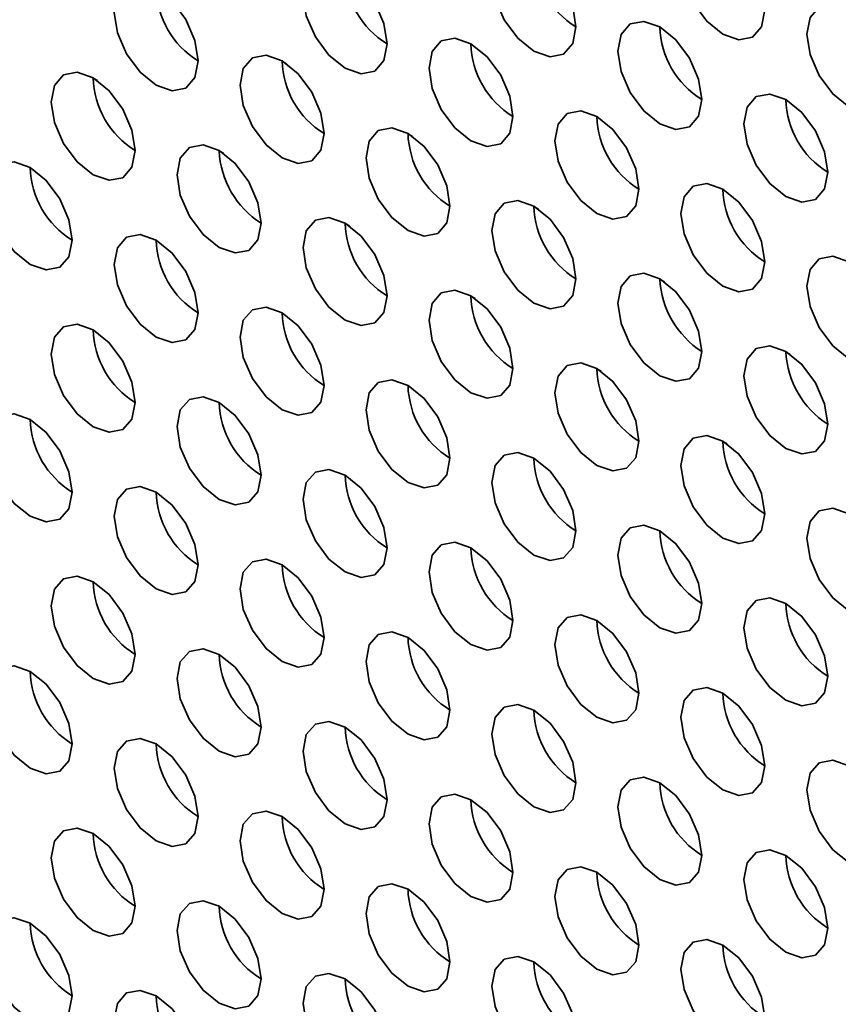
# Model space of a CAD drawing. Header units: millimetres. Extents: x 1 to 1119, y -1 to 863.
# Tile 109 of 211: x 785.98 to 790.57, y 633.79 to 639.32. Entities that reach past the tile are written whole.
import ezdxf

# ---------------------------------------------------------------- set-up
doc = ezdxf.new("R2010")
doc.units = ezdxf.units.MM

msp = doc.modelspace()

# ---------------------------------------------------------------- linework, layer by layer
at = {"color": 7, "linetype": 'Continuous', "lineweight": 35}
for p, q in [((787.4764, 639.07), (787.4513, 639.0845)), ((786.3907, 638.9892), (786.4148, 638.9753)), ((788.1836, 638.6618), (788.1585, 638.6763)), ((787.0978, 638.581), (787.1219, 638.5671)), ((788.8907, 638.2536), (788.8656, 638.268)), ((787.8049, 638.1728), (787.8291, 638.1589)), ((789.5978, 637.8454), (789.5727, 637.8598)), ((788.512, 637.7646), (788.5362, 637.7507)), ((790.3049, 637.4372), (790.2798, 637.4516)), ((789.2191, 637.3564), (789.2433, 637.3424)), ((789.9262, 636.9482), (789.9504, 636.9342))]:
    msp.add_line(p, q, dxfattribs=at)
at = {"color": 7, "linetype": 'Continuous', "lineweight": 35, "flags": 128}
for points in [[(790.1619, 639.3721), (790.144, 639.4866), (790.0929, 639.6044), (790.0164, 639.7075), (789.9262, 639.7803), (789.836, 639.8117), (789.7595, 639.7968), (789.7085, 639.738), (789.6905, 639.6442), (789.7085, 639.5297), (789.7595, 639.4119), (789.836, 639.3087), (789.9262, 639.2359), (790.0164, 639.2046), (790.0929, 639.2194), (790.144, 639.2782), (790.1619, 639.3721)], [(789.1013, 639.2767), (789.0833, 639.3912), (789.0322, 639.509), (788.9558, 639.6121), (788.8656, 639.6849), (788.7754, 639.7163), (788.6989, 639.7014), (788.6478, 639.6426), (788.6299, 639.5488), (788.6478, 639.4343), (788.6989, 639.3165), (788.7754, 639.2134), (788.8656, 639.1406), (788.9558, 639.1092), (789.0322, 639.1241), (789.0833, 639.1829), (789.1013, 639.2767)], [(788.0406, 639.1813), (788.0227, 639.2958), (787.9716, 639.4136), (787.8951, 639.5168), (787.8049, 639.5896), (787.7147, 639.6209), (787.6382, 639.6061), (787.5871, 639.5473), (787.5692, 639.4535), (787.5871, 639.3389), (787.6382, 639.2211), (787.7147, 639.118), (787.8049, 639.0452), (787.8951, 639.0139), (787.9716, 639.0287), (788.0227, 639.0875), (788.0406, 639.1813)], [(786.9799, 639.086), (786.962, 639.2005), (786.9109, 639.3183), (786.8344, 639.4214), (786.7442, 639.4942), (786.654, 639.5256), (786.5776, 639.5107), (786.5265, 639.4519), (786.5085, 639.3581), (786.5265, 639.2436), (786.5776, 639.1258), (786.654, 639.0226), (786.7442, 638.9498), (786.8344, 638.9185), (786.9109, 638.9334), (786.962, 638.9922), (786.9799, 639.086)], [(790.869, 638.9638), (790.8511, 639.0784), (790.8, 639.1962), (790.7235, 639.2993), (790.6333, 639.3721), (790.5431, 639.4034), (790.4667, 639.3886), (790.4156, 639.3298), (790.3976, 639.236), (790.4156, 639.1215), (790.4667, 639.0037), (790.5431, 638.9005), (790.6333, 638.8277), (790.7235, 638.7964), (790.8, 638.8112), (790.8511, 638.87), (790.869, 638.9638)], [(789.8084, 638.8685), (789.7904, 638.983), (789.7393, 639.1008), (789.6629, 639.2039), (789.5727, 639.2767), (789.4825, 639.3081), (789.406, 639.2932), (789.3549, 639.2344), (789.337, 639.1406), (789.3549, 639.0261), (789.406, 638.9083), (789.4825, 638.8052), (789.5727, 638.7324), (789.6629, 638.701), (789.7393, 638.7159), (789.7904, 638.7747), (789.8084, 638.8685)], [(788.7477, 638.7731), (788.7298, 638.8876), (788.6787, 639.0054), (788.6022, 639.1086), (788.512, 639.1814), (788.4218, 639.2127), (788.3453, 639.1979), (788.2942, 639.1391), (788.2763, 639.0453), (788.2942, 638.9307), (788.3453, 638.8129), (788.4218, 638.7098), (788.512, 638.637), (788.6022, 638.6057), (788.6787, 638.6205), (788.7298, 638.6793), (788.7477, 638.7731)], [(787.687, 638.6778), (787.6691, 638.7923), (787.618, 638.9101), (787.5415, 639.0132), (787.4513, 639.086), (787.3611, 639.1174), (787.2847, 639.1025), (787.2336, 639.0437), (787.2156, 638.9499), (787.2336, 638.8354), (787.2847, 638.7176), (787.3611, 638.6144), (787.4513, 638.5416), (787.5415, 638.5103), (787.618, 638.5252), (787.6691, 638.584), (787.687, 638.6778)], [(786.6264, 638.5824), (786.6084, 638.6969), (786.5574, 638.8147), (786.4809, 638.9179), (786.3907, 638.9906), (786.3005, 639.022), (786.224, 639.0071), (786.1729, 638.9483), (786.155, 638.8545), (786.1729, 638.74), (786.224, 638.6222), (786.3005, 638.5191), (786.3907, 638.4463), (786.4809, 638.4149), (786.5574, 638.4298), (786.6084, 638.4886), (786.6264, 638.5824)], [(790.5155, 638.4603), (790.4975, 638.5748), (790.4464, 638.6926), (790.37, 638.7957), (790.2798, 638.8685), (790.1896, 638.8999), (790.1131, 638.885), (790.062, 638.8262), (790.0441, 638.7324), (790.062, 638.6179), (790.1131, 638.5001), (790.1896, 638.397), (790.2798, 638.3242), (790.37, 638.2928), (790.4464, 638.3077), (790.4975, 638.3665), (790.5155, 638.4603)], [(789.4548, 638.3649), (789.4369, 638.4794), (789.3858, 638.5972), (789.3093, 638.7004), (789.2191, 638.7732), (789.1289, 638.8045), (789.0524, 638.7897), (789.0013, 638.7309), (788.9834, 638.6371), (789.0013, 638.5225), (789.0524, 638.4047), (789.1289, 638.3016), (789.2191, 638.2288), (789.3093, 638.1975), (789.3858, 638.2123), (789.4369, 638.2711), (789.4548, 638.3649)], [(788.3942, 638.2696), (788.3762, 638.3841), (788.3251, 638.5019), (788.2486, 638.605), (788.1584, 638.6778), (788.0683, 638.7092), (787.9918, 638.6943), (787.9407, 638.6355), (787.9227, 638.5417), (787.9407, 638.4272), (787.9918, 638.3094), (788.0683, 638.2062), (788.1584, 638.1334), (788.2486, 638.1021), (788.3251, 638.1169), (788.3762, 638.1758), (788.3942, 638.2696)], [(787.3335, 638.1742), (787.3156, 638.2887), (787.2645, 638.4065), (787.188, 638.5097), (787.0978, 638.5824), (787.0076, 638.6138), (786.9311, 638.5989), (786.88, 638.5401), (786.8621, 638.4463), (786.88, 638.3318), (786.9311, 638.214), (787.0076, 638.1109), (787.0978, 638.0381), (787.188, 638.0067), (787.2645, 638.0216), (787.3156, 638.0804), (787.3335, 638.1742)], [(786.2728, 638.0788), (786.2549, 638.1933), (786.2038, 638.3111), (786.1273, 638.4143), (786.0371, 638.4871), (785.9469, 638.5184), (785.8705, 638.5036), (785.8194, 638.4448), (785.8014, 638.351), (785.8194, 638.2365), (785.8705, 638.1187), (785.9469, 638.0155), (786.0371, 637.9427), (786.1273, 637.9114), (786.2038, 637.9262), (786.2549, 637.985), (786.2728, 638.0788)], [(790.1619, 637.9567), (790.144, 638.0712), (790.0929, 638.189), (790.0164, 638.2922), (789.9262, 638.365), (789.836, 638.3963), (789.7595, 638.3815), (789.7085, 638.3227), (789.6905, 638.2288), (789.7085, 638.1143), (789.7595, 637.9965), (789.836, 637.8934), (789.9262, 637.8206), (790.0164, 637.7893), (790.0929, 637.8041), (790.144, 637.8629), (790.1619, 637.9567)], [(789.1013, 637.8614), (789.0833, 637.9759), (789.0322, 638.0937), (788.9558, 638.1968), (788.8656, 638.2696), (788.7754, 638.301), (788.6989, 638.2861), (788.6478, 638.2273), (788.6299, 638.1335), (788.6478, 638.019), (788.6989, 637.9012), (788.7754, 637.798), (788.8656, 637.7252), (788.9558, 637.6939), (789.0322, 637.7087), (789.0833, 637.7676), (789.1013, 637.8614)], [(788.0406, 637.766), (788.0227, 637.8805), (787.9716, 637.9983), (787.8951, 638.1015), (787.8049, 638.1742), (787.7147, 638.2056), (787.6382, 638.1907), (787.5871, 638.1319), (787.5692, 638.0381), (787.5871, 637.9236), (787.6382, 637.8058), (787.7147, 637.7027), (787.8049, 637.6299), (787.8951, 637.5985), (787.9716, 637.6134), (788.0227, 637.6722), (788.0406, 637.766)], [(786.9799, 637.6706), (786.962, 637.7851), (786.9109, 637.9029), (786.8344, 638.0061), (786.7442, 638.0789), (786.654, 638.1102), (786.5776, 638.0954), (786.5265, 638.0366), (786.5085, 637.9428), (786.5265, 637.8282), (786.5776, 637.7104), (786.654, 637.6073), (786.7442, 637.5345), (786.8344, 637.5032), (786.9109, 637.518), (786.962, 637.5768), (786.9799, 637.6706)], [(790.869, 637.5485), (790.8511, 637.663), (790.8, 637.7808), (790.7235, 637.884), (790.6333, 637.9568), (790.5431, 637.9881), (790.4667, 637.9733), (790.4156, 637.9144), (790.3976, 637.8206), (790.4156, 637.7061), (790.4667, 637.5883), (790.5431, 637.4852), (790.6333, 637.4124), (790.7235, 637.381), (790.8, 637.3959), (790.8511, 637.4547), (790.869, 637.5485)], [(789.8084, 637.4531), (789.7904, 637.5677), (789.7393, 637.6855), (789.6629, 637.7886), (789.5727, 637.8614), (789.4825, 637.8928), (789.406, 637.8779), (789.3549, 637.8191), (789.337, 637.7253), (789.3549, 637.6108), (789.406, 637.493), (789.4825, 637.3898), (789.5727, 637.317), (789.6629, 637.2857), (789.7393, 637.3005), (789.7904, 637.3593), (789.8084, 637.4531)], [(788.7477, 637.3578), (788.7298, 637.4723), (788.6787, 637.5901), (788.6022, 637.6932), (788.512, 637.766), (788.4218, 637.7974), (788.3453, 637.7825), (788.2942, 637.7237), (788.2763, 637.6299), (788.2942, 637.5154), (788.3453, 637.3976), (788.4218, 637.2945), (788.512, 637.2217), (788.6022, 637.1903), (788.6787, 637.2052), (788.7298, 637.264), (788.7477, 637.3578)], [(787.687, 637.2624), (787.6691, 637.3769), (787.618, 637.4947), (787.5415, 637.5979), (787.4513, 637.6707), (787.3611, 637.702), (787.2847, 637.6872), (787.2336, 637.6284), (787.2156, 637.5346), (787.2336, 637.42), (787.2847, 637.3022), (787.3611, 637.1991), (787.4513, 637.1263), (787.5415, 637.095), (787.618, 637.1098), (787.6691, 637.1686), (787.687, 637.2624)], [(786.6264, 637.1671), (786.6084, 637.2816), (786.5574, 637.3994), (786.4809, 637.5025), (786.3907, 637.5753), (786.3005, 637.6067), (786.224, 637.5918), (786.1729, 637.533), (786.155, 637.4392), (786.1729, 637.3247), (786.224, 637.2069), (786.3005, 637.1037), (786.3907, 637.0309), (786.4809, 636.9996), (786.5574, 637.0145), (786.6084, 637.0733), (786.6264, 637.1671)], [(790.5155, 637.0449), (790.4975, 637.1595), (790.4464, 637.2773), (790.37, 637.3804), (790.2798, 637.4532), (790.1896, 637.4845), (790.1131, 637.4697), (790.062, 637.4109), (790.0441, 637.3171), (790.062, 637.2026), (790.1131, 637.0848), (790.1896, 636.9816), (790.2798, 636.9088), (790.37, 636.8775), (790.4464, 636.8923), (790.4975, 636.9511), (790.5155, 637.0449)], [(789.4548, 636.9496), (789.4369, 637.0641), (789.3858, 637.1819), (789.3093, 637.285), (789.2191, 637.3578), (789.1289, 637.3892), (789.0524, 637.3743), (789.0013, 637.3155), (788.9834, 637.2217), (789.0013, 637.1072), (789.0524, 636.9894), (789.1289, 636.8863), (789.2191, 636.8135), (789.3093, 636.7821), (789.3858, 636.797), (789.4369, 636.8558), (789.4548, 636.9496)], [(788.3942, 636.8542), (788.3762, 636.9687), (788.3251, 637.0865), (788.2486, 637.1897), (788.1584, 637.2625), (788.0683, 637.2938), (787.9918, 637.279), (787.9407, 637.2202), (787.9227, 637.1264), (787.9407, 637.0118), (787.9918, 636.894), (788.0683, 636.7909), (788.1584, 636.7181), (788.2486, 636.6868), (788.3251, 636.7016), (788.3762, 636.7604), (788.3942, 636.8542)], [(787.3335, 636.7589), (787.3156, 636.8734), (787.2645, 636.9912), (787.188, 637.0943), (787.0978, 637.1671), (787.0076, 637.1985), (786.9311, 637.1836), (786.88, 637.1248), (786.8621, 637.031), (786.88, 636.9165), (786.9311, 636.7987), (787.0076, 636.6955), (787.0978, 636.6227), (787.188, 636.5914), (787.2645, 636.6062), (787.3156, 636.6651), (787.3335, 636.7589)], [(786.2728, 636.6635), (786.2549, 636.778), (786.2038, 636.8958), (786.1273, 636.999), (786.0371, 637.0717), (785.9469, 637.1031), (785.8705, 637.0882), (785.8194, 637.0294), (785.8014, 636.9356), (785.8194, 636.8211), (785.8705, 636.7033), (785.9469, 636.6002), (786.0371, 636.5274), (786.1273, 636.496), (786.2038, 636.5109), (786.2549, 636.5697), (786.2728, 636.6635)], [(790.1619, 636.5414), (790.144, 636.6559), (790.0929, 636.7737), (790.0164, 636.8768), (789.9262, 636.9496), (789.836, 636.981), (789.7595, 636.9661), (789.7085, 636.9073), (789.6905, 636.8135), (789.7085, 636.699), (789.7595, 636.5812), (789.836, 636.4781), (789.9262, 636.4053), (790.0164, 636.3739), (790.0929, 636.3888), (790.144, 636.4476), (790.1619, 636.5414)], [(789.1013, 636.446), (789.0833, 636.5605), (789.0322, 636.6783), (788.9558, 636.7815), (788.8656, 636.8543), (788.7754, 636.8856), (788.6989, 636.8708), (788.6478, 636.812), (788.6299, 636.7182), (788.6478, 636.6036), (788.6989, 636.4858), (788.7754, 636.3827), (788.8656, 636.3099), (788.9558, 636.2786), (789.0322, 636.2934), (789.0833, 636.3522), (789.1013, 636.446)], [(788.0406, 636.3507), (788.0227, 636.4652), (787.9716, 636.583), (787.8951, 636.6861), (787.8049, 636.7589), (787.7147, 636.7903), (787.6382, 636.7754), (787.5871, 636.7166), (787.5692, 636.6228), (787.5871, 636.5083), (787.6382, 636.3905), (787.7147, 636.2873), (787.8049, 636.2145), (787.8951, 636.1832), (787.9716, 636.198), (788.0227, 636.2569), (788.0406, 636.3507)], [(786.9799, 636.2553), (786.962, 636.3698), (786.9109, 636.4876), (786.8344, 636.5908), (786.7442, 636.6635), (786.654, 636.6949), (786.5776, 636.68), (786.5265, 636.6212), (786.5085, 636.5274), (786.5265, 636.4129), (786.5776, 636.2951), (786.654, 636.192), (786.7442, 636.1192), (786.8344, 636.0878), (786.9109, 636.1027), (786.962, 636.1615), (786.9799, 636.2553)], [(790.869, 636.1332), (790.8511, 636.2477), (790.8, 636.3655), (790.7235, 636.4686), (790.6333, 636.5414), (790.5431, 636.5728), (790.4667, 636.5579), (790.4156, 636.4991), (790.3976, 636.4053), (790.4156, 636.2908), (790.4667, 636.173), (790.5431, 636.0699), (790.6333, 635.9971), (790.7235, 635.9657), (790.8, 635.9806), (790.8511, 636.0394), (790.869, 636.1332)], [(789.8084, 636.0378), (789.7904, 636.1523), (789.7393, 636.2701), (789.6629, 636.3733), (789.5727, 636.4461), (789.4825, 636.4774), (789.406, 636.4626), (789.3549, 636.4037), (789.337, 636.3099), (789.3549, 636.1954), (789.406, 636.0776), (789.4825, 635.9745), (789.5727, 635.9017), (789.6629, 635.8703), (789.7393, 635.8852), (789.7904, 635.944), (789.8084, 636.0378)], [(788.7477, 635.9424), (788.7298, 636.057), (788.6787, 636.1748), (788.6022, 636.2779), (788.512, 636.3507), (788.4218, 636.3821), (788.3453, 636.3672), (788.2942, 636.3084), (788.2763, 636.2146), (788.2942, 636.1001), (788.3453, 635.9823), (788.4218, 635.8791), (788.512, 635.8063), (788.6022, 635.775), (788.6787, 635.7898), (788.7298, 635.8486), (788.7477, 635.9424)], [(787.687, 635.8471), (787.6691, 635.9616), (787.618, 636.0794), (787.5415, 636.1825), (787.4513, 636.2553), (787.3611, 636.2867), (787.2847, 636.2718), (787.2336, 636.213), (787.2156, 636.1192), (787.2336, 636.0047), (787.2847, 635.8869), (787.3611, 635.7838), (787.4513, 635.711), (787.5415, 635.6796), (787.618, 635.6945), (787.6691, 635.7533), (787.687, 635.8471)], [(786.6264, 635.7517), (786.6084, 635.8662), (786.5574, 635.984), (786.4809, 636.0872), (786.3907, 636.16), (786.3005, 636.1913), (786.224, 636.1765), (786.1729, 636.1177), (786.155, 636.0239), (786.1729, 635.9093), (786.224, 635.7915), (786.3005, 635.6884), (786.3907, 635.6156), (786.4809, 635.5843), (786.5574, 635.5991), (786.6084, 635.6579), (786.6264, 635.7517)], [(790.5155, 635.6296), (790.4975, 635.7441), (790.4464, 635.8619), (790.37, 635.9651), (790.2798, 636.0379), (790.1896, 636.0692), (790.1131, 636.0543), (790.062, 635.9955), (790.0441, 635.9017), (790.062, 635.7872), (790.1131, 635.6694), (790.1896, 635.5663), (790.2798, 635.4935), (790.37, 635.4621), (790.4464, 635.477), (790.4975, 635.5358), (790.5155, 635.6296)], [(789.4548, 635.5342), (789.4369, 635.6488), (789.3858, 635.7666), (789.3093, 635.8697), (789.2191, 635.9425), (789.1289, 635.9738), (789.0524, 635.959), (789.0013, 635.9002), (788.9834, 635.8064), (789.0013, 635.6919), (789.0524, 635.5741), (789.1289, 635.4709), (789.2191, 635.3981), (789.3093, 635.3668), (789.3858, 635.3816), (789.4369, 635.4404), (789.4548, 635.5342)], [(788.3942, 635.4389), (788.3762, 635.5534), (788.3251, 635.6712), (788.2486, 635.7743), (788.1584, 635.8471), (788.0683, 635.8785), (787.9918, 635.8636), (787.9407, 635.8048), (787.9227, 635.711), (787.9407, 635.5965), (787.9918, 635.4787), (788.0683, 635.3756), (788.1584, 635.3028), (788.2486, 635.2714), (788.3251, 635.2863), (788.3762, 635.3451), (788.3942, 635.4389)], [(787.3335, 635.3435), (787.3156, 635.458), (787.2645, 635.5758), (787.188, 635.679), (787.0978, 635.7518), (787.0076, 635.7831), (786.9311, 635.7683), (786.88, 635.7095), (786.8621, 635.6157), (786.88, 635.5011), (786.9311, 635.3833), (787.0076, 635.2802), (787.0978, 635.2074), (787.188, 635.1761), (787.2645, 635.1909), (787.3156, 635.2497), (787.3335, 635.3435)], [(786.2728, 635.2482), (786.2549, 635.3627), (786.2038, 635.4805), (786.1273, 635.5836), (786.0371, 635.6564), (785.9469, 635.6878), (785.8705, 635.6729), (785.8194, 635.6141), (785.8014, 635.5203), (785.8194, 635.4058), (785.8705, 635.288), (785.9469, 635.1848), (786.0371, 635.112), (786.1273, 635.0807), (786.2038, 635.0955), (786.2549, 635.1544), (786.2728, 635.2482)], [(790.1619, 635.126), (790.144, 635.2406), (790.0929, 635.3584), (790.0164, 635.4615), (789.9262, 635.5343), (789.836, 635.5656), (789.7595, 635.5508), (789.7085, 635.492), (789.6905, 635.3982), (789.7085, 635.2837), (789.7595, 635.1659), (789.836, 635.0627), (789.9262, 634.9899), (790.0164, 634.9586), (790.0929, 634.9734), (790.144, 635.0322), (790.1619, 635.126)], [(789.1013, 635.0307), (789.0833, 635.1452), (789.0322, 635.263), (788.9558, 635.3661), (788.8656, 635.4389), (788.7754, 635.4703), (788.6989, 635.4554), (788.6478, 635.3966), (788.6299, 635.3028), (788.6478, 635.1883), (788.6989, 635.0705), (788.7754, 634.9674), (788.8656, 634.8946), (788.9558, 634.8632), (789.0322, 634.8781), (789.0833, 634.9369), (789.1013, 635.0307)], [(788.0406, 634.9353), (788.0227, 635.0498), (787.9716, 635.1676), (787.8951, 635.2708), (787.8049, 635.3436), (787.7147, 635.3749), (787.6382, 635.3601), (787.5871, 635.3013), (787.5692, 635.2075), (787.5871, 635.0929), (787.6382, 634.9751), (787.7147, 634.872), (787.8049, 634.7992), (787.8951, 634.7679), (787.9716, 634.7827), (788.0227, 634.8415), (788.0406, 634.9353)], [(786.9799, 634.84), (786.962, 634.9545), (786.9109, 635.0723), (786.8344, 635.1754), (786.7442, 635.2482), (786.654, 635.2796), (786.5776, 635.2647), (786.5265, 635.2059), (786.5085, 635.1121), (786.5265, 634.9976), (786.5776, 634.8798), (786.654, 634.7766), (786.7442, 634.7038), (786.8344, 634.6725), (786.9109, 634.6873), (786.962, 634.7462), (786.9799, 634.84)], [(790.869, 634.7178), (790.8511, 634.8324), (790.8, 634.9502), (790.7235, 635.0533), (790.6333, 635.1261), (790.5431, 635.1574), (790.4667, 635.1426), (790.4156, 635.0838), (790.3976, 634.99), (790.4156, 634.8755), (790.4667, 634.7577), (790.5431, 634.6545), (790.6333, 634.5817), (790.7235, 634.5504), (790.8, 634.5652), (790.8511, 634.624), (790.869, 634.7178)], [(789.8084, 634.6225), (789.7904, 634.737), (789.7393, 634.8548), (789.6629, 634.9579), (789.5727, 635.0307), (789.4825, 635.0621), (789.406, 635.0472), (789.3549, 634.9884), (789.337, 634.8946), (789.3549, 634.7801), (789.406, 634.6623), (789.4825, 634.5592), (789.5727, 634.4864), (789.6629, 634.455), (789.7393, 634.4699), (789.7904, 634.5287), (789.8084, 634.6225)], [(788.7477, 634.5271), (788.7298, 634.6416), (788.6787, 634.7594), (788.6022, 634.8626), (788.512, 634.9354), (788.4218, 634.9667), (788.3453, 634.9519), (788.2942, 634.893), (788.2763, 634.7992), (788.2942, 634.6847), (788.3453, 634.5669), (788.4218, 634.4638), (788.512, 634.391), (788.6022, 634.3596), (788.6787, 634.3745), (788.7298, 634.4333), (788.7477, 634.5271)], [(787.687, 634.4317), (787.6691, 634.5463), (787.618, 634.6641), (787.5415, 634.7672), (787.4513, 634.84), (787.3611, 634.8714), (787.2847, 634.8565), (787.2336, 634.7977), (787.2156, 634.7039), (787.2336, 634.5894), (787.2847, 634.4716), (787.3611, 634.3684), (787.4513, 634.2956), (787.5415, 634.2643), (787.618, 634.2791), (787.6691, 634.3379), (787.687, 634.4317)], [(786.6264, 634.3364), (786.6084, 634.4509), (786.5574, 634.5687), (786.4809, 634.6718), (786.3907, 634.7446), (786.3005, 634.776), (786.224, 634.7611), (786.1729, 634.7023), (786.155, 634.6085), (786.1729, 634.494), (786.224, 634.3762), (786.3005, 634.2731), (786.3907, 634.2003), (786.4809, 634.1689), (786.5574, 634.1838), (786.6084, 634.2426), (786.6264, 634.3364)], [(790.5155, 634.2143), (790.4975, 634.3288), (790.4464, 634.4466), (790.37, 634.5497), (790.2798, 634.6225), (790.1896, 634.6539), (790.1131, 634.639), (790.062, 634.5802), (790.0441, 634.4864), (790.062, 634.3719), (790.1131, 634.2541), (790.1896, 634.1509), (790.2798, 634.0782), (790.37, 634.0468), (790.4464, 634.0617), (790.4975, 634.1205), (790.5155, 634.2143)], [(789.4548, 634.1189), (789.4369, 634.2334), (789.3858, 634.3512), (789.3093, 634.4544), (789.2191, 634.5272), (789.1289, 634.5585), (789.0524, 634.5436), (789.0013, 634.4848), (788.9834, 634.391), (789.0013, 634.2765), (789.0524, 634.1587), (789.1289, 634.0556), (789.2191, 633.9828), (789.3093, 633.9514), (789.3858, 633.9663), (789.4369, 634.0251), (789.4548, 634.1189)], [(788.3942, 634.0235), (788.3762, 634.1381), (788.3251, 634.2559), (788.2486, 634.359), (788.1584, 634.4318), (788.0683, 634.4631), (787.9918, 634.4483), (787.9407, 634.3895), (787.9227, 634.2957), (787.9407, 634.1812), (787.9918, 634.0634), (788.0683, 633.9602), (788.1584, 633.8874), (788.2486, 633.8561), (788.3251, 633.8709), (788.3762, 633.9297), (788.3942, 634.0235)], [(787.3335, 633.9282), (787.3156, 634.0427), (787.2645, 634.1605), (787.188, 634.2636), (787.0978, 634.3364), (787.0076, 634.3678), (786.9311, 634.3529), (786.88, 634.2941), (786.8621, 634.2003), (786.88, 634.0858), (786.9311, 633.968), (787.0076, 633.8649), (787.0978, 633.7921), (787.188, 633.7607), (787.2645, 633.7756), (787.3156, 633.8344), (787.3335, 633.9282)], [(786.2728, 633.8328), (786.2549, 633.9473), (786.2038, 634.0651), (786.1273, 634.1683), (786.0371, 634.2411), (785.9469, 634.2724), (785.8705, 634.2576), (785.8194, 634.1988), (785.8014, 634.105), (785.8194, 633.9904), (785.8705, 633.8726), (785.9469, 633.7695), (786.0371, 633.6967), (786.1273, 633.6654), (786.2038, 633.6802), (786.2549, 633.739), (786.2728, 633.8328)], [(790.1619, 633.7107), (790.144, 633.8252), (790.0929, 633.943), (790.0164, 634.0462), (789.9262, 634.1189), (789.836, 634.1503), (789.7595, 634.1354), (789.7085, 634.0766), (789.6905, 633.9828), (789.7085, 633.8683), (789.7595, 633.7505), (789.836, 633.6474), (789.9262, 633.5746), (790.0164, 633.5432), (790.0929, 633.5581), (790.144, 633.6169), (790.1619, 633.7107)], [(789.1013, 633.6153), (789.0833, 633.7299), (789.0322, 633.8477), (788.9558, 633.9508), (788.8656, 634.0236), (788.7754, 634.0549), (788.6989, 634.0401), (788.6478, 633.9813), (788.6299, 633.8875), (788.6478, 633.773), (788.6989, 633.6552), (788.7754, 633.552), (788.8656, 633.4792), (788.9558, 633.4479), (789.0322, 633.4627), (789.0833, 633.5215), (789.1013, 633.6153)], [(788.0406, 633.52), (788.0227, 633.6345), (787.9716, 633.7523), (787.8951, 633.8554), (787.8049, 633.9282), (787.7147, 633.9596), (787.6382, 633.9447), (787.5871, 633.8859), (787.5692, 633.7921), (787.5871, 633.6776), (787.6382, 633.5598), (787.7147, 633.4567), (787.8049, 633.3839), (787.8951, 633.3525), (787.9716, 633.3674), (788.0227, 633.4262), (788.0406, 633.52)], [(786.9799, 633.4246), (786.962, 633.5391), (786.9109, 633.6569), (786.8344, 633.7601), (786.7442, 633.8329), (786.654, 633.8642), (786.5776, 633.8494), (786.5265, 633.7905), (786.5085, 633.6968), (786.5265, 633.5822), (786.5776, 633.4644), (786.654, 633.3613), (786.7442, 633.2885), (786.8344, 633.2571), (786.9109, 633.272), (786.962, 633.3308), (786.9799, 633.4246)]]:
    msp.add_lwpolyline(points, dxfattribs=at)
at = {"color": 7, "linetype": 'Continuous', "lineweight": 35}
for centre, radius, start, end in [((789.361, 639.6988), 0.4957, 181.6016, 238.394), ((788.3004, 639.6034), 0.4957, 181.6021, 238.393), ((787.2397, 639.5081), 0.4957, 181.6034, 238.3917), ((790.0681, 639.2906), 0.4957, 181.6012, 238.3934), ((789.0075, 639.1952), 0.4957, 181.6017, 238.3924), ((787.9468, 639.0999), 0.4957, 181.6017, 238.3924), ((786.8862, 639.0045), 0.4957, 181.6017, 238.3924), ((790.7752, 638.8824), 0.4957, 181.6017, 238.3929), ((789.7146, 638.787), 0.4957, 181.6022, 238.3919), ((788.6539, 638.6917), 0.4957, 181.6022, 238.3919), ((787.6098, 638.6059), 0.5126, 182.7866, 237.382), ((786.5326, 638.5009), 0.4957, 181.6022, 238.3919), ((790.4217, 638.3788), 0.4957, 181.6021, 238.393), ((789.361, 638.2835), 0.4957, 181.6021, 238.393), ((788.3004, 638.1881), 0.4957, 181.6021, 238.393), ((787.2397, 638.0927), 0.4957, 181.6034, 238.3917), ((790.0847, 637.8849), 0.5126, 182.8009, 237.382), ((789.0075, 637.7799), 0.4957, 181.6017, 238.3924), ((787.9468, 637.6845), 0.4957, 181.6017, 238.3924), ((786.8862, 637.5892), 0.4957, 181.6017, 238.3924), ((790.7918, 637.4767), 0.5127, 182.802, 237.3809), ((789.7146, 637.3717), 0.4957, 181.6022, 238.3919), ((788.6539, 637.2763), 0.4957, 181.6022, 238.3919), ((787.5933, 637.181), 0.4957, 181.6022, 238.3919), ((786.5326, 637.0856), 0.4957, 181.6022, 238.3919), ((790.4217, 636.9635), 0.4957, 181.6021, 238.393), ((789.361, 636.8681), 0.4957, 181.6021, 238.393), ((788.3004, 636.7728), 0.4957, 181.6021, 238.393), ((787.2397, 636.6774), 0.4957, 181.6034, 238.3917), ((790.0681, 636.4599), 0.4957, 181.6017, 238.3924), ((789.0075, 636.3645), 0.4957, 181.6017, 238.3924), ((787.9468, 636.2692), 0.4957, 181.6017, 238.3924), ((786.8862, 636.1738), 0.4957, 181.6017, 238.3924), ((790.7753, 636.0517), 0.4957, 181.6022, 238.3919), ((789.7146, 635.9563), 0.4957, 181.6022, 238.3919), ((788.6539, 635.861), 0.4957, 181.6022, 238.3919), ((787.5933, 635.7656), 0.4957, 181.6022, 238.3919), ((786.5326, 635.6703), 0.4957, 181.6015, 238.3926), ((790.4217, 635.5481), 0.4957, 181.6021, 238.393), ((789.361, 635.4528), 0.4957, 181.6021, 238.393), ((788.3004, 635.3574), 0.4957, 181.6021, 238.393), ((787.2397, 635.2621), 0.4957, 181.6028, 238.3923), ((790.0681, 635.0446), 0.4957, 181.6017, 238.3924), ((789.0075, 634.9492), 0.4957, 181.6017, 238.3924), ((787.9468, 634.8538), 0.4957, 181.6011, 238.393), ((786.8862, 634.7585), 0.4957, 181.6011, 238.393), ((790.7753, 634.6364), 0.4957, 181.6022, 238.3919), ((789.7146, 634.541), 0.4957, 181.6022, 238.3919), ((788.6539, 634.4456), 0.4957, 181.6015, 238.3926), ((787.5933, 634.3503), 0.4957, 181.6015, 238.3926), ((786.5326, 634.2549), 0.4957, 181.6013, 238.3928), ((790.4217, 634.1328), 0.4957, 181.6021, 238.393), ((789.361, 634.0374), 0.4957, 181.6015, 238.3936), ((788.3004, 633.9421), 0.4957, 181.6015, 238.3936), ((787.2397, 633.8467), 0.4957, 181.6025, 238.3926)]:
    msp.add_arc(centre, radius, start, end, dxfattribs=at)

doc.saveas('drawing.dxf')
